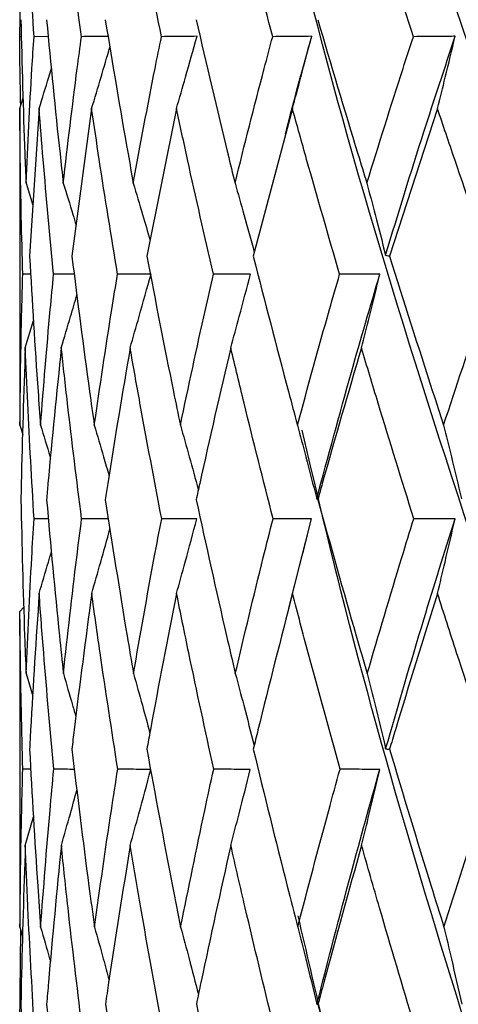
# Model space of a CAD drawing. Header units: millimetres. Extents: x 68 to 95, y 77 to 193.
# Tile 6 of 23: x 73.618 to 73.943, y 98.847 to 99.576. Entities that reach past the tile are written whole.
import ezdxf

# ---------------------------------------------------------------- set-up
doc = ezdxf.new("R2010")
doc.units = ezdxf.units.MM

msp = doc.modelspace()

# ---------------------------------------------------------------- linework, layer by layer
at = {"color": 7, "linetype": 'Continuous', "lineweight": 25}
for p, q in [((73.61806, 99.56382), (73.61896, 99.62647)), ((73.61924, 99.56384), (73.61806, 99.56382)), ((73.63915, 99.56397), (73.6286, 99.56382)), ((73.61806, 99.51052), (73.62057, 99.51858)), ((73.61806, 99.51052), (73.61821, 99.48316)), ((73.6324, 99.51052), (73.62531, 99.40107)), ((73.67135, 99.51052), (73.65668, 99.40107)), ((73.7343, 99.51052), (73.71228, 99.40107)), ((73.82026, 99.51052), (73.79123, 99.40107)), ((73.92786, 99.51052), (73.89229, 99.40107)), ((73.81498, 99.49127), (73.81496, 99.49127)), ((73.61799, 99.48316), (73.61799, 99.31765)), ((73.62268, 99.4552), (73.62776, 99.43893)), ((73.62614, 99.38775), (73.62024, 99.38769)), ((73.62214, 99.33311), (73.62829, 99.35349)), ((73.61815, 99.27582), (73.62021, 99.26904)), ((73.63925, 99.20649), (73.62866, 99.20651)), ((73.81752, 99.14012), (73.83441, 99.20646)), ((73.61799, 99.12), (73.61815, 99.13759)), ((73.61815, 99.13759), (73.62105, 99.14101)), ((73.81735, 99.13962), (73.81733, 99.13962)), ((73.61799, 99.12084), (73.61799, 98.94825)), ((73.62272, 99.09164), (73.62763, 99.07494)), ((73.62619, 99.02076), (73.62027, 99.02087)), ((73.62215, 98.96433), (73.62829, 98.9855)), ((73.82164, 98.91369), (73.82164, 98.91369)), ((73.61816, 98.9037), (73.62018, 98.89669)), ((73.61805, 98.83138), (73.6189, 98.90115))]:
    msp.add_line(p, q, dxfattribs=at)
at = {"color": 7, "linetype": 'Continuous', "lineweight": 25, "flags": 128}
for points in [[(73.74934, 99.20646), (73.73996, 99.20648), (73.72332, 99.20651)], [(73.83441, 99.20646), (73.82413, 99.20648), (73.80588, 99.20651)], [(73.94091, 99.20646), (73.92988, 99.20648), (73.91032, 99.20651)]]:
    msp.add_lwpolyline(points, dxfattribs=at)
at = {"color": 7, "linetype": 'Continuous', "lineweight": 25}
for points, knots in [([(74.79227, 97.92994), (74.7275, 98.06679), (74.59765, 98.34114), (74.41415, 98.74967), (74.23343, 99.17032), (74.06254, 99.58978), (73.95985, 99.86832), (73.91055, 100.00202)], [0, 0, 0, 0, 0.195137, 0.39121, 0.583638, 0.800146, 1, 1, 1, 1]), ([(74.60715, 97.92994), (74.54541, 98.06679), (74.42163, 98.34114), (74.25103, 98.74968), (74.08698, 99.17029), (73.94136, 99.57485), (73.86067, 99.83883), (73.82426, 99.95794)], [0, 0, 0, 0, 0.1994977, 0.3999538, 0.5966822, 0.8180291, 1, 1, 1, 1]), ([(73.6286, 99.56382), (73.62685, 99.59205), (73.62438, 99.63177), (73.62264, 99.67133), (73.62213, 99.68279)], [0, 0, 0, 0, 0.7104286, 1, 1, 1, 1]), ([(73.66382, 99.56382), (73.66006, 99.59205), (73.65478, 99.63177), (73.65017, 99.67133), (73.64883, 99.68279)], [0, 0, 0, 0, 0.710428, 1, 1, 1, 1]), ([(73.72315, 99.56382), (73.71745, 99.59205), (73.70943, 99.63177), (73.70203, 99.67133), (73.69988, 99.68279)], [0, 0, 0, 0, 0.710428, 1, 1, 1, 1]), ([(73.80566, 99.56382), (73.79811, 99.59205), (73.78749, 99.63177), (73.7774, 99.67133), (73.77448, 99.68279)], [0, 0, 0, 0, 0.710428, 1, 1, 1, 1]), ([(73.91005, 99.56382), (73.90077, 99.59205), (73.8877, 99.63177), (73.8751, 99.67133), (73.87145, 99.68279)], [0, 0, 0, 0, 0.710428, 1, 1, 1, 1]), ([(74.43126, 97.92994), (74.37355, 98.06678), (74.25785, 98.34111), (74.10246, 98.7498), (73.95915, 99.16981), (73.86621, 99.46062), (73.82855, 99.61316), (73.8268, 99.62023)], [0, 0, 0, 0, 0.240709, 0.482574, 0.719941, 0.987013, 1, 1, 1, 1]), ([(73.61887, 99.57642), (73.61968, 99.54328), (73.62066, 99.50294), (73.62238, 99.46243), (73.62268, 99.4552)], [0, 0, 0, 0, 0.821527, 1, 1, 1, 1]), ([(73.6379, 99.57642), (73.64108, 99.54328), (73.64494, 99.50294), (73.64949, 99.46243), (73.6503, 99.4552)], [0, 0, 0, 0, 0.821525, 1, 1, 1, 1]), ([(73.68146, 99.57642), (73.68695, 99.54328), (73.69363, 99.50294), (73.70094, 99.46243), (73.70224, 99.4552)], [0, 0, 0, 0, 0.821526, 1, 1, 1, 1]), ([(73.74885, 99.57642), (73.75657, 99.54328), (73.76597, 99.50294), (73.77592, 99.46243), (73.7777, 99.4552)], [0, 0, 0, 0, 0.821526, 1, 1, 1, 1]), ([(73.83902, 99.57642), (73.84885, 99.54328), (73.86081, 99.50294), (73.87325, 99.46243), (73.87547, 99.4552)], [0, 0, 0, 0, 0.8215251, 1, 1, 1, 1]), ([(73.61876, 99.51276), (73.61856, 99.52192), (73.61819, 99.53898), (73.6181, 99.55597), (73.61806, 99.56382)], [0, 0, 0, 0, 0.537532, 1, 1, 1, 1]), ([(73.62268, 99.4552), (73.62403, 99.48358), (73.62575, 99.51984), (73.62809, 99.55596), (73.6286, 99.56382)], [0, 0, 0, 0, 0.782435, 1, 1, 1, 1]), ([(73.6503, 99.4552), (73.65362, 99.48358), (73.65787, 99.51984), (73.66275, 99.55596), (73.66382, 99.56382)], [0, 0, 0, 0, 0.782435, 1, 1, 1, 1]), ([(73.68356, 99.56406), (73.682, 99.56404), (73.67542, 99.56396), (73.66884, 99.56388), (73.66382, 99.56382)], [0, 0, 0, 0, 0.236525, 1, 1, 1, 1]), ([(73.70224, 99.4552), (73.70749, 99.48358), (73.7142, 99.51984), (73.72155, 99.55596), (73.72315, 99.56382)], [0, 0, 0, 0, 0.782434, 1, 1, 1, 1]), ([(73.7495, 99.56411), (73.74637, 99.56407), (73.73759, 99.56397), (73.72881, 99.56388), (73.72315, 99.56382)], [0, 0, 0, 0, 0.355902, 1, 1, 1, 1]), ([(73.7343, 99.51052), (73.73655, 99.51828), (73.7417, 99.53612), (73.74668, 99.55401), (73.7495, 99.56411)], [0, 0, 0, 0, 0.435169, 1, 1, 1, 1]), ([(73.7777, 99.4552), (73.78478, 99.48358), (73.79384, 99.51984), (73.80355, 99.55596), (73.80566, 99.56382)], [0, 0, 0, 0, 0.782435, 1, 1, 1, 1]), ([(73.83455, 99.56411), (73.83112, 99.56407), (73.82149, 99.56397), (73.81186, 99.56388), (73.80566, 99.56382)], [0, 0, 0, 0, 0.355894, 1, 1, 1, 1]), ([(73.81513, 99.49177), (73.81526, 99.49231), (73.82133, 99.51651), (73.82801, 99.54058), (73.83455, 99.56411)], [0, 0, 0, 0, 0.022332, 1, 1, 1, 1]), ([(73.82026, 99.51052), (73.82237, 99.51828), (73.82721, 99.53612), (73.8319, 99.55401), (73.83455, 99.56411)], [0, 0, 0, 0, 0.4351688, 1, 1, 1, 1]), ([(73.87547, 99.4552), (73.88429, 99.48358), (73.89556, 99.51984), (73.90746, 99.55596), (73.91005, 99.56382)], [0, 0, 0, 0, 0.782435, 1, 1, 1, 1]), ([(73.88936, 99.40187), (73.89869, 99.43241), (73.91527, 99.48662), (73.93319, 99.54055), (73.94102, 99.56411)], [0, 0, 0, 0, 0.563243, 1, 1, 1, 1]), ([(73.94102, 99.56411), (73.93735, 99.56407), (73.92702, 99.56397), (73.9167, 99.56388), (73.91005, 99.56382)], [0, 0, 0, 0, 0.355897, 1, 1, 1, 1]), ([(73.92786, 99.51052), (73.9298, 99.51828), (73.93427, 99.53612), (73.93858, 99.55401), (73.94102, 99.56411)], [0, 0, 0, 0, 0.43517, 1, 1, 1, 1]), ([(73.67135, 99.51052), (73.6737, 99.51828), (73.67828, 99.53348), (73.68272, 99.54872), (73.68489, 99.55618)], [0, 0, 0, 0, 0.510635, 1, 1, 1, 1]), ([(73.6324, 99.51052), (73.63481, 99.51828), (73.63789, 99.5282), (73.64088, 99.53814), (73.64153, 99.54031)], [0, 0, 0, 0, 0.782266, 1, 1, 1, 1]), ([(73.62024, 99.38769), (73.61951, 99.41611), (73.61846, 99.45711), (73.61816, 99.49798), (73.61806, 99.51052)], [0, 0, 0, 0, 0.693078, 1, 1, 1, 1]), ([(73.64318, 99.38769), (73.64048, 99.41611), (73.63658, 99.45711), (73.63338, 99.49798), (73.6324, 99.51052)], [0, 0, 0, 0, 0.6930786, 1, 1, 1, 1]), ([(73.69057, 99.38769), (73.68593, 99.41611), (73.67924, 99.45711), (73.67321, 99.49798), (73.67135, 99.51052)], [0, 0, 0, 0, 0.693078, 1, 1, 1, 1]), ([(73.76165, 99.38769), (73.75515, 99.41611), (73.74578, 99.45711), (73.737, 99.49798), (73.7343, 99.51052)], [0, 0, 0, 0, 0.693078, 1, 1, 1, 1]), ([(73.8553, 99.38769), (73.84705, 99.41611), (73.83514, 99.45711), (73.82375, 99.49798), (73.82026, 99.51052)], [0, 0, 0, 0, 0.693079, 1, 1, 1, 1]), ([(73.97005, 99.38769), (73.96017, 99.41611), (73.94591, 99.45711), (73.9321, 99.49798), (73.92786, 99.51052)], [0, 0, 0, 0, 0.6930778, 1, 1, 1, 1]), ([(73.6503, 99.4552), (73.65271, 99.44745), (73.65593, 99.43712), (73.659, 99.42674), (73.65977, 99.42415)], [0, 0, 0, 0, 0.750247, 1, 1, 1, 1]), ([(73.70224, 99.4552), (73.70457, 99.44745), (73.7088, 99.43338), (73.71285, 99.41926), (73.71466, 99.41292)], [0, 0, 0, 0, 0.551316, 1, 1, 1, 1]), ([(73.7777, 99.4552), (73.77991, 99.44745), (73.78479, 99.4304), (73.78945, 99.41327), (73.79199, 99.40394)], [0, 0, 0, 0, 0.454897, 1, 1, 1, 1]), ([(73.87547, 99.4552), (73.87754, 99.44745), (73.88228, 99.42971), (73.88681, 99.4119), (73.88936, 99.40187)], [0, 0, 0, 0, 0.437274, 1, 1, 1, 1]), ([(73.62531, 99.40107), (73.62725, 99.36767), (73.62968, 99.32598), (73.63282, 99.28415), (73.63345, 99.27582)], [0, 0, 0, 0, 0.800963, 1, 1, 1, 1]), ([(73.65668, 99.40107), (73.66091, 99.36767), (73.6662, 99.32598), (73.67215, 99.28415), (73.67334, 99.27582)], [0, 0, 0, 0, 0.800963, 1, 1, 1, 1]), ([(73.71228, 99.40107), (73.71874, 99.36767), (73.7268, 99.32598), (73.73546, 99.28415), (73.73719, 99.27582)], [0, 0, 0, 0, 0.800962, 1, 1, 1, 1]), ([(73.79123, 99.40107), (73.79981, 99.36767), (73.81052, 99.32598), (73.82176, 99.28415), (73.824, 99.27582)], [0, 0, 0, 0, 0.800962, 1, 1, 1, 1]), ([(73.88936, 99.40187), (73.88977, 99.40176), (73.89074, 99.40148), (73.89172, 99.40122), (73.89229, 99.40107)], [0, 0, 0, 0, 0.421615, 1, 1, 1, 1]), ([(73.89229, 99.40107), (73.90285, 99.36767), (73.91604, 99.32598), (73.92969, 99.28415), (73.9324, 99.27582)], [0, 0, 0, 0, 0.800962, 1, 1, 1, 1]), ([(73.61815, 99.27582), (73.61849, 99.30439), (73.61894, 99.34173), (73.61999, 99.37895), (73.62024, 99.38769)], [0, 0, 0, 0, 0.765245, 1, 1, 1, 1]), ([(73.63345, 99.27582), (73.63573, 99.30439), (73.63872, 99.34173), (73.64233, 99.37895), (73.64318, 99.38769)], [0, 0, 0, 0, 0.765244, 1, 1, 1, 1]), ([(73.65841, 99.38781), (73.65798, 99.38781), (73.6529, 99.38776), (73.64782, 99.38772), (73.64318, 99.38769)], [0, 0, 0, 0, 0.085421, 1, 1, 1, 1]), ([(73.67334, 99.27582), (73.67753, 99.30439), (73.68302, 99.34173), (73.68913, 99.37895), (73.69057, 99.38769)], [0, 0, 0, 0, 0.765244, 1, 1, 1, 1]), ([(73.71538, 99.38787), (73.71242, 99.38784), (73.70415, 99.38778), (73.69588, 99.38772), (73.69057, 99.38769)], [0, 0, 0, 0, 0.357469, 1, 1, 1, 1]), ([(73.6999, 99.33311), (73.70214, 99.34089), (73.70739, 99.35911), (73.71247, 99.37739), (73.71538, 99.38787)], [0, 0, 0, 0, 0.42691, 1, 1, 1, 1]), ([(73.73719, 99.27582), (73.74323, 99.30439), (73.75112, 99.34173), (73.75965, 99.37895), (73.76165, 99.38769)], [0, 0, 0, 0, 0.765243, 1, 1, 1, 1]), ([(73.7892, 99.38787), (73.78592, 99.38784), (73.77673, 99.38778), (73.76755, 99.38772), (73.76165, 99.38769)], [0, 0, 0, 0, 0.357467, 1, 1, 1, 1]), ([(73.7745, 99.33311), (73.77663, 99.34089), (73.78162, 99.35911), (73.78644, 99.37739), (73.7892, 99.38787)], [0, 0, 0, 0, 0.42691, 1, 1, 1, 1]), ([(73.824, 99.27582), (73.83179, 99.30439), (73.84197, 99.34173), (73.85277, 99.37895), (73.8553, 99.38769)], [0, 0, 0, 0, 0.765244, 1, 1, 1, 1]), ([(73.83829, 99.2212), (73.84672, 99.25252), (73.86171, 99.30819), (73.87802, 99.36362), (73.88516, 99.38787)], [0, 0, 0, 0, 0.5626726, 1, 1, 1, 1]), ([(73.88516, 99.38787), (73.8816, 99.38784), (73.87165, 99.38778), (73.8617, 99.38772), (73.8553, 99.38769)], [0, 0, 0, 0, 0.357467, 1, 1, 1, 1]), ([(73.87147, 99.33311), (73.87346, 99.34089), (73.8781, 99.35911), (73.88259, 99.37739), (73.88516, 99.38787)], [0, 0, 0, 0, 0.426911, 1, 1, 1, 1]), ([(73.9324, 99.27582), (73.94182, 99.30439), (73.95412, 99.34173), (73.96702, 99.37895), (73.97005, 99.38769)], [0, 0, 0, 0, 0.7652442, 1, 1, 1, 1]), ([(73.64884, 99.33311), (73.65117, 99.34089), (73.65509, 99.354), (73.65888, 99.36716), (73.66042, 99.37251)], [0, 0, 0, 0, 0.593083, 1, 1, 1, 1]), ([(73.62214, 99.33311), (73.62097, 99.29964), (73.61966, 99.26216), (73.61895, 99.22459), (73.61888, 99.22059)], [0, 0, 0, 0, 0.893387, 1, 1, 1, 1]), ([(73.62866, 99.20651), (73.62697, 99.2351), (73.62447, 99.27736), (73.62271, 99.31949), (73.62214, 99.33311)], [0, 0, 0, 0, 0.676588, 1, 1, 1, 1]), ([(73.64884, 99.33311), (73.64538, 99.29964), (73.64152, 99.26216), (73.63827, 99.22459), (73.63792, 99.22059)], [0, 0, 0, 0, 0.893388, 1, 1, 1, 1]), ([(73.66393, 99.20651), (73.66032, 99.2351), (73.65499, 99.27736), (73.65034, 99.31949), (73.64884, 99.33311)], [0, 0, 0, 0, 0.676586, 1, 1, 1, 1]), ([(73.6999, 99.33311), (73.69421, 99.29964), (73.68784, 99.26216), (73.68211, 99.22459), (73.68149, 99.22059)], [0, 0, 0, 0, 0.893387, 1, 1, 1, 1]), ([(73.72332, 99.20651), (73.71785, 99.2351), (73.70976, 99.27736), (73.70231, 99.31949), (73.6999, 99.33311)], [0, 0, 0, 0, 0.676587, 1, 1, 1, 1]), ([(73.7745, 99.33311), (73.76667, 99.29964), (73.75791, 99.26216), (73.74977, 99.22459), (73.7489, 99.22059)], [0, 0, 0, 0, 0.893388, 1, 1, 1, 1]), ([(73.80588, 99.20651), (73.79863, 99.2351), (73.78792, 99.27736), (73.77778, 99.31949), (73.7745, 99.33311)], [0, 0, 0, 0, 0.676587, 1, 1, 1, 1]), ([(73.87147, 99.33311), (73.86163, 99.29964), (73.85061, 99.26216), (73.84019, 99.22459), (73.83908, 99.22059)], [0, 0, 0, 0, 0.893388, 1, 1, 1, 1]), ([(73.91032, 99.20651), (73.90141, 99.2351), (73.88824, 99.27736), (73.87557, 99.31949), (73.87147, 99.33311)], [0, 0, 0, 0, 0.6765867, 1, 1, 1, 1]), ([(73.61812, 99.31765), (73.61807, 99.31204), (73.61795, 99.29812), (73.61808, 99.28415), (73.61815, 99.27582)], [0, 0, 0, 0, 0.4035129, 1, 1, 1, 1]), ([(73.63345, 99.27582), (73.63582, 99.26805), (73.63831, 99.25989), (73.64069, 99.2517), (73.64081, 99.25131)], [0, 0, 0, 0, 0.9526986, 1, 1, 1, 1]), ([(73.67334, 99.27582), (73.67564, 99.26804), (73.67936, 99.25553), (73.68291, 99.24296), (73.68426, 99.23819)], [0, 0, 0, 0, 0.6210957, 1, 1, 1, 1]), ([(73.73719, 99.27582), (73.7394, 99.26804), (73.74394, 99.25211), (73.74827, 99.23611), (73.75049, 99.22792)], [0, 0, 0, 0, 0.488038, 1, 1, 1, 1]), ([(73.824, 99.27582), (73.82609, 99.26804), (73.83096, 99.24987), (73.83562, 99.23163), (73.83829, 99.2212)], [0, 0, 0, 0, 0.428087, 1, 1, 1, 1]), ([(73.9324, 99.27582), (73.93433, 99.26804), (73.93884, 99.24987), (73.94315, 99.23163), (73.94561, 99.2212)], [0, 0, 0, 0, 0.428087, 1, 1, 1, 1]), ([(74.2674, 97.92994), (74.21446, 98.06682), (74.10832, 98.34123), (73.97305, 98.74933), (73.87728, 99.06086), (73.83685, 99.23245), (73.8275, 99.27208)], [0, 0, 0, 0, 0.304216, 0.609892, 0.909885, 1, 1, 1, 1]), ([(73.61888, 99.22059), (73.61964, 99.18698), (73.62062, 99.14405), (73.62235, 99.101), (73.62272, 99.09164)], [0, 0, 0, 0, 0.7825721, 1, 1, 1, 1]), ([(73.63792, 99.22059), (73.64095, 99.18698), (73.64482, 99.14405), (73.6494, 99.101), (73.65039, 99.09164)], [0, 0, 0, 0, 0.78257, 1, 1, 1, 1]), ([(73.68149, 99.22059), (73.68674, 99.18698), (73.69344, 99.14405), (73.7008, 99.101), (73.7024, 99.09164)], [0, 0, 0, 0, 0.7825707, 1, 1, 1, 1]), ([(73.7489, 99.22059), (73.75628, 99.18698), (73.7657, 99.14405), (73.77573, 99.101), (73.7779, 99.09164)], [0, 0, 0, 0, 0.782572, 1, 1, 1, 1]), ([(73.83829, 99.2212), (73.8384, 99.22111), (73.83867, 99.2209), (73.83893, 99.2207), (73.83908, 99.22059)], [0, 0, 0, 0, 0.425274, 1, 1, 1, 1]), ([(73.83908, 99.22059), (73.84847, 99.18698), (73.86048, 99.14405), (73.87301, 99.101), (73.87573, 99.09164)], [0, 0, 0, 0, 0.782571, 1, 1, 1, 1]), ([(73.62272, 99.09164), (73.62401, 99.12037), (73.62574, 99.1587), (73.62807, 99.19693), (73.62866, 99.20651)], [0, 0, 0, 0, 0.7495, 1, 1, 1, 1]), ([(73.65039, 99.09164), (73.65358, 99.12037), (73.65784, 99.1587), (73.66271, 99.19693), (73.66393, 99.20651)], [0, 0, 0, 0, 0.7495, 1, 1, 1, 1]), ([(73.68375, 99.20647), (73.68207, 99.20647), (73.67546, 99.20649), (73.66886, 99.2065), (73.66393, 99.20651)], [0, 0, 0, 0, 0.254493, 1, 1, 1, 1]), ([(73.7024, 99.09164), (73.70743, 99.12037), (73.71415, 99.1587), (73.72148, 99.19693), (73.72332, 99.20651)], [0, 0, 0, 0, 0.7495, 1, 1, 1, 1]), ([(73.73435, 99.15099), (73.73649, 99.15878), (73.74158, 99.17725), (73.7465, 99.19576), (73.74934, 99.20646)], [0, 0, 0, 0, 0.422103, 1, 1, 1, 1]), ([(73.7779, 99.09164), (73.78471, 99.12037), (73.79378, 99.1587), (73.80346, 99.19693), (73.80588, 99.20651)], [0, 0, 0, 0, 0.7495, 1, 1, 1, 1]), ([(73.82031, 99.15099), (73.82233, 99.15878), (73.82712, 99.17725), (73.83174, 99.19576), (73.83441, 99.20646)], [0, 0, 0, 0, 0.422104, 1, 1, 1, 1]), ([(73.87573, 99.09164), (73.88419, 99.12037), (73.89548, 99.1587), (73.90735, 99.19693), (73.91032, 99.20651)], [0, 0, 0, 0, 0.749501, 1, 1, 1, 1]), ([(73.88942, 99.03589), (73.89872, 99.0679), (73.91526, 99.12486), (73.9331, 99.18161), (73.94091, 99.20646)], [0, 0, 0, 0, 0.562121, 1, 1, 1, 1]), ([(73.92792, 99.15099), (73.92979, 99.15878), (73.93419, 99.17725), (73.93845, 99.19576), (73.94091, 99.20646)], [0, 0, 0, 0, 0.422104, 1, 1, 1, 1]), ([(73.67138, 99.15099), (73.67363, 99.15878), (73.67823, 99.17476), (73.68267, 99.19078), (73.68495, 99.19899)], [0, 0, 0, 0, 0.48777, 1, 1, 1, 1]), ([(73.63242, 99.15099), (73.63473, 99.15878), (73.63781, 99.16919), (73.64079, 99.17962), (73.64154, 99.18225)], [0, 0, 0, 0, 0.748663, 1, 1, 1, 1]), ([(73.63242, 99.15099), (73.63014, 99.11732), (73.62754, 99.07887), (73.62556, 99.04033), (73.62531, 99.03553)], [0, 0, 0, 0, 0.875609, 1, 1, 1, 1]), ([(73.64328, 99.02087), (73.64067, 99.04962), (73.63673, 99.09304), (73.63351, 99.13635), (73.63242, 99.15099)], [0, 0, 0, 0, 0.661938, 1, 1, 1, 1]), ([(73.67138, 99.15099), (73.66689, 99.11732), (73.66176, 99.07887), (73.65724, 99.04033), (73.65668, 99.03553)], [0, 0, 0, 0, 0.875609, 1, 1, 1, 1]), ([(73.69074, 99.02087), (73.68627, 99.04962), (73.67952, 99.09304), (73.67344, 99.13635), (73.67138, 99.15099)], [0, 0, 0, 0, 0.661938, 1, 1, 1, 1]), ([(73.73435, 99.15099), (73.7277, 99.11732), (73.72012, 99.07887), (73.71315, 99.04033), (73.71229, 99.03553)], [0, 0, 0, 0, 0.875609, 1, 1, 1, 1]), ([(73.76189, 99.02087), (73.75563, 99.04962), (73.74618, 99.09304), (73.73733, 99.13635), (73.73435, 99.15099)], [0, 0, 0, 0, 0.661938, 1, 1, 1, 1]), ([(73.82031, 99.15099), (73.81162, 99.11732), (73.80171, 99.07887), (73.7924, 99.04033), (73.79124, 99.03553)], [0, 0, 0, 0, 0.87561, 1, 1, 1, 1]), ([(73.85561, 99.02087), (73.84766, 99.04962), (73.83565, 99.09304), (73.82419, 99.13635), (73.82031, 99.15099)], [0, 0, 0, 0, 0.661938, 1, 1, 1, 1]), ([(73.92792, 99.15099), (73.91733, 99.11732), (73.90524, 99.07887), (73.89373, 99.04033), (73.8923, 99.03553)], [0, 0, 0, 0, 0.87561, 1, 1, 1, 1]), ([(73.97042, 99.02087), (73.9609, 99.04962), (73.94653, 99.09304), (73.93263, 99.13635), (73.92792, 99.15099)], [0, 0, 0, 0, 0.661938, 1, 1, 1, 1]), ([(73.62027, 99.02087), (73.61956, 99.04962), (73.6186, 99.08857), (73.61824, 99.12742), (73.61815, 99.13759)], [0, 0, 0, 0, 0.738065, 1, 1, 1, 1]), ([(73.65039, 99.09164), (73.65268, 99.08385), (73.65581, 99.07317), (73.65881, 99.06245), (73.65962, 99.05955)], [0, 0, 0, 0, 0.729677, 1, 1, 1, 1]), ([(73.7024, 99.09164), (73.7046, 99.08385), (73.70873, 99.06927), (73.71268, 99.05465), (73.71452, 99.04784)], [0, 0, 0, 0, 0.534906, 1, 1, 1, 1]), ([(73.7779, 99.09164), (73.78, 99.08385), (73.78478, 99.06611), (73.78935, 99.04831), (73.79192, 99.03833)], [0, 0, 0, 0, 0.439559, 1, 1, 1, 1]), ([(73.87573, 99.09164), (73.87769, 99.08385), (73.88236, 99.0653), (73.88682, 99.04668), (73.88942, 99.03589)], [0, 0, 0, 0, 0.420312, 1, 1, 1, 1]), ([(73.62531, 99.03553), (73.62718, 99.00177), (73.62961, 98.95786), (73.63278, 98.91387), (73.63351, 98.9037)], [0, 0, 0, 0, 0.7687372, 1, 1, 1, 1]), ([(73.65668, 99.03553), (73.66076, 99.00177), (73.66606, 98.95786), (73.67206, 98.91387), (73.67345, 98.9037)], [0, 0, 0, 0, 0.7687381, 1, 1, 1, 1]), ([(73.71229, 99.03553), (73.7185, 99.00177), (73.72659, 98.95786), (73.73534, 98.91387), (73.73736, 98.9037)], [0, 0, 0, 0, 0.768738, 1, 1, 1, 1]), ([(73.79124, 99.03553), (73.7995, 99.00177), (73.81025, 98.95786), (73.8216, 98.91387), (73.82422, 98.9037)], [0, 0, 0, 0, 0.768738, 1, 1, 1, 1]), ([(73.88942, 99.03589), (73.88983, 99.03583), (73.89079, 99.03571), (73.89175, 99.03559), (73.8923, 99.03553)], [0, 0, 0, 0, 0.428275, 1, 1, 1, 1]), ([(73.8923, 99.03553), (73.90248, 99.00177), (73.91572, 98.95786), (73.92949, 98.91387), (73.93267, 98.9037)], [0, 0, 0, 0, 0.768738, 1, 1, 1, 1]), ([(73.61816, 98.9037), (73.61849, 98.93253), (73.61894, 98.97162), (73.61999, 99.01064), (73.62027, 99.02087)], [0, 0, 0, 0, 0.7378, 1, 1, 1, 1]), ([(73.63351, 98.9037), (73.63572, 98.93253), (73.63872, 98.97162), (73.64234, 99.01064), (73.64328, 99.02087)], [0, 0, 0, 0, 0.737801, 1, 1, 1, 1]), ([(73.65854, 99.02064), (73.658, 99.02064), (73.65291, 99.02072), (73.64783, 99.0208), (73.64328, 99.02087)], [0, 0, 0, 0, 0.106954, 1, 1, 1, 1]), ([(73.67345, 98.9037), (73.67751, 98.93253), (73.68302, 98.97162), (73.68914, 99.01064), (73.69074, 99.02087)], [0, 0, 0, 0, 0.7378, 1, 1, 1, 1]), ([(73.7152, 99.02053), (73.71225, 99.02058), (73.70409, 99.02069), (73.69594, 99.0208), (73.69074, 99.02087)], [0, 0, 0, 0, 0.36258, 1, 1, 1, 1]), ([(73.69995, 98.96433), (73.70211, 98.97213), (73.70729, 98.99084), (73.71229, 99.0096), (73.7152, 99.02053)], [0, 0, 0, 0, 0.417127, 1, 1, 1, 1]), ([(73.73736, 98.9037), (73.74321, 98.93253), (73.75113, 98.97162), (73.75965, 99.01064), (73.76189, 99.02087)], [0, 0, 0, 0, 0.7378, 1, 1, 1, 1]), ([(73.78905, 99.02053), (73.78577, 99.02058), (73.77672, 99.02069), (73.76766, 99.0208), (73.76189, 99.02087)], [0, 0, 0, 0, 0.362579, 1, 1, 1, 1]), ([(73.77457, 98.96433), (73.77662, 98.97213), (73.78154, 98.99084), (73.78629, 99.0096), (73.78905, 99.02053)], [0, 0, 0, 0, 0.417127, 1, 1, 1, 1]), ([(73.82422, 98.9037), (73.83176, 98.93253), (73.84198, 98.97162), (73.85278, 99.01064), (73.85561, 99.02087)], [0, 0, 0, 0, 0.737801, 1, 1, 1, 1]), ([(73.83844, 98.8466), (73.84682, 98.8792), (73.86174, 98.93725), (73.87794, 98.99515), (73.88504, 99.02053)], [0, 0, 0, 0, 0.561569, 1, 1, 1, 1]), ([(73.88504, 99.02053), (73.88149, 99.02058), (73.87167, 99.02069), (73.86186, 99.0208), (73.85561, 99.02087)], [0, 0, 0, 0, 0.362582, 1, 1, 1, 1]), ([(73.87156, 98.96433), (73.87347, 98.97213), (73.87805, 98.99084), (73.88247, 99.0096), (73.88504, 99.02053)], [0, 0, 0, 0, 0.417127, 1, 1, 1, 1]), ([(73.93267, 98.9037), (73.94178, 98.93253), (73.95413, 98.97162), (73.96703, 99.01064), (73.97042, 99.02087)], [0, 0, 0, 0, 0.7378, 1, 1, 1, 1]), ([(73.64887, 98.96433), (73.65111, 98.97213), (73.65504, 98.98579), (73.65882, 98.99949), (73.66045, 99.00537)], [0, 0, 0, 0, 0.5710607, 1, 1, 1, 1]), ([(73.62215, 98.96433), (73.62101, 98.93048), (73.6197, 98.89124), (73.61898, 98.85192), (73.61889, 98.84651)], [0, 0, 0, 0, 0.8623791, 1, 1, 1, 1]), ([(73.62869, 98.83138), (73.62706, 98.86026), (73.62454, 98.90462), (73.62277, 98.94888), (73.62215, 98.96433)], [0, 0, 0, 0, 0.6510384, 1, 1, 1, 1]), ([(73.64887, 98.96433), (73.64554, 98.93048), (73.64167, 98.89124), (73.63842, 98.85192), (73.63797, 98.84651)], [0, 0, 0, 0, 0.862378, 1, 1, 1, 1]), ([(73.66401, 98.83138), (73.66052, 98.86026), (73.65515, 98.90462), (73.6505, 98.94888), (73.64887, 98.96433)], [0, 0, 0, 0, 0.6510374, 1, 1, 1, 1]), ([(73.69995, 98.96433), (73.69447, 98.93048), (73.68811, 98.89124), (73.68236, 98.85192), (73.68157, 98.84651)], [0, 0, 0, 0, 0.86238, 1, 1, 1, 1]), ([(73.72343, 98.83138), (73.71814, 98.86026), (73.71002, 98.90462), (73.70255, 98.94888), (73.69995, 98.96433)], [0, 0, 0, 0, 0.651037, 1, 1, 1, 1]), ([(73.77457, 98.96433), (73.76703, 98.93048), (73.75828, 98.89124), (73.75013, 98.85192), (73.74901, 98.84651)], [0, 0, 0, 0, 0.8623789, 1, 1, 1, 1]), ([(73.80603, 98.83138), (73.79903, 98.86026), (73.78827, 98.90462), (73.77812, 98.94888), (73.77457, 98.96433)], [0, 0, 0, 0, 0.651037, 1, 1, 1, 1]), ([(73.87156, 98.96433), (73.86208, 98.93048), (73.85108, 98.89124), (73.84066, 98.85192), (73.83923, 98.84651)], [0, 0, 0, 0, 0.86238, 1, 1, 1, 1]), ([(73.91051, 98.83138), (73.9019, 98.86026), (73.88868, 98.90462), (73.87599, 98.94888), (73.87156, 98.96433)], [0, 0, 0, 0, 0.651037, 1, 1, 1, 1]), ([(73.6181, 98.94825), (73.61806, 98.94357), (73.61793, 98.92874), (73.61807, 98.91387), (73.61816, 98.9037)], [0, 0, 0, 0, 0.315322, 1, 1, 1, 1]), ([(74.11813, 97.92994), (74.07129, 98.06675), (73.97738, 98.34103), (73.88083, 98.66913), (73.83692, 98.8587), (73.82455, 98.9121)], [0, 0, 0, 0, 0.416865, 0.835731, 1, 1, 1, 1]), ([(73.63351, 98.9037), (73.63578, 98.89589), (73.63824, 98.88741), (73.64059, 98.8789), (73.64078, 98.87823)], [0, 0, 0, 0, 0.920604, 1, 1, 1, 1]), ([(73.67345, 98.9037), (73.67566, 98.89589), (73.67933, 98.88288), (73.68284, 98.86982), (73.68425, 98.8646)], [0, 0, 0, 0, 0.600197, 1, 1, 1, 1]), ([(73.73736, 98.9037), (73.73947, 98.89589), (73.74396, 98.8793), (73.74826, 98.86265), (73.75054, 98.85384)], [0, 0, 0, 0, 0.470811, 1, 1, 1, 1]), ([(73.82422, 98.9037), (73.82621, 98.89589), (73.83106, 98.87689), (73.8357, 98.85783), (73.83844, 98.8466)], [0, 0, 0, 0, 0.411151, 1, 1, 1, 1]), ([(73.93267, 98.9037), (73.93451, 98.89589), (73.93899, 98.87689), (73.94329, 98.85783), (73.94582, 98.8466)], [0, 0, 0, 0, 0.411152, 1, 1, 1, 1]), ([(73.61889, 98.84651), (73.61963, 98.81264), (73.62061, 98.76803), (73.62234, 98.72335), (73.62275, 98.7126)], [0, 0, 0, 0, 0.759454, 1, 1, 1, 1]), ([(73.63797, 98.84651), (73.64091, 98.81264), (73.64478, 98.76803), (73.64937, 98.72335), (73.65048, 98.7126)], [0, 0, 0, 0, 0.759453, 1, 1, 1, 1]), ([(73.68157, 98.84651), (73.68666, 98.81264), (73.69337, 98.76803), (73.70075, 98.72335), (73.70253, 98.7126)], [0, 0, 0, 0, 0.759453, 1, 1, 1, 1]), ([(73.74901, 98.84651), (73.75617, 98.81264), (73.7656, 98.76803), (73.77566, 98.72335), (73.77808, 98.7126)], [0, 0, 0, 0, 0.759454, 1, 1, 1, 1]), ([(73.83844, 98.8466), (73.83855, 98.84659), (73.83881, 98.84655), (73.83908, 98.84653), (73.83923, 98.84651)], [0, 0, 0, 0, 0.427778, 1, 1, 1, 1]), ([(73.83923, 98.84651), (73.84835, 98.81264), (73.86035, 98.76803), (73.87293, 98.72335), (73.87595, 98.7126)], [0, 0, 0, 0, 0.759453, 1, 1, 1, 1])]:
    msp.add_open_spline(points, degree=3, knots=knots, dxfattribs=at)

doc.saveas('drawing.dxf')
